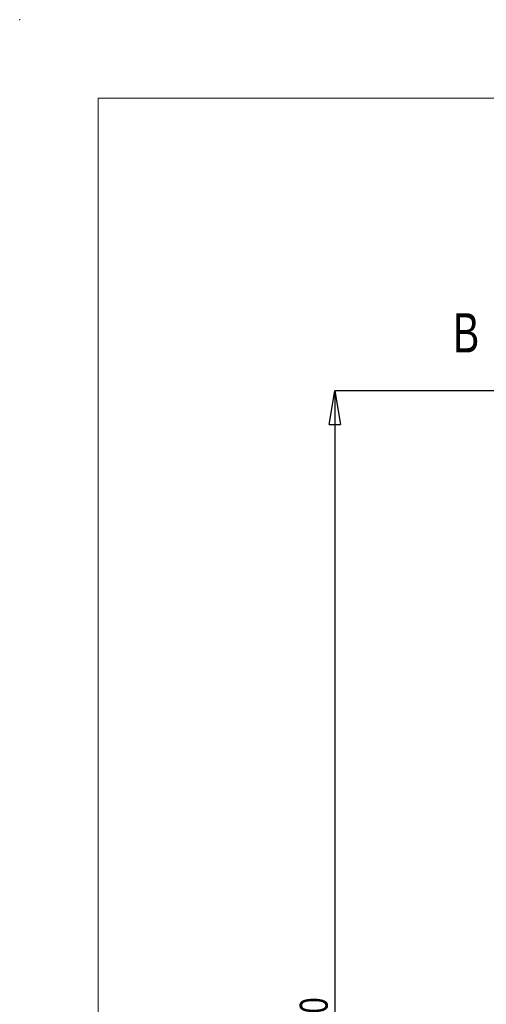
# Paper-space layout 'Sheet1' of a CAD drawing. Header units: millimetres. Extents: x -7 to 413, y -20 to 277.
# Tile 26 of 105: x -7 to 35, y 189 to 277. Entities that reach past the tile are written whole.
import ezdxf

# ---------------------------------------------------------------- set-up
doc = ezdxf.new("R2010")
doc.units = ezdxf.units.MM
doc.header["$PDSIZE"] = -1
doc.styles.add('SLDTEXTSTYLE1', font='TXT', dxfattribs={"width": 0.75})
doc.dimstyles.new('SLDDIMSTYLE1', dxfattribs={"dimtxt": 2.5, "dimasz": 3, "dimexe": 0, "dimexo": 0.0625, "dimtad": 1, "dimdec": 1, "dimlfac": 5, "dimrnd": 1e-09, "dimzin": 4, "dimdsep": 46, "dimtxsty": 'SLDTEXTSTYLE1', "dimblk1": 'CLOSED', "dimblk2": 'CLOSED', "dimsah": 1, "dimcen": 0.09, "dimadec": 0, "dimazin": 1, "dimtfac": 1, "dimtofl": 0, "dimtmove": 0, "dimatfit": 3, "dimldrblk": 'CLOSED', "dimfxl": 1, "dimfrac": 2, "dimtolj": 1, "dimtzin": 12, "dimarcsym": 0})

# ---------------------------------------------------------------- blocks, each defined once
blk = doc.blocks.new('_Closed')
at = {"color": 0, "linetype": 'ByBlock', "lineweight": -2}
for p, q in [((-1, 0.166667), (0, 0)), ((-1, 0.166667), (-1, -0.166667)), ((0, 0), (-1, -0.166667)), ((0, 0), (-1, 0))]:
    blk.add_line(p, q, dxfattribs=at)
blk = doc.blocks.new('_D_8')
at = {"color": 0, "linetype": 'Continuous', "lineweight": -2}
for p, q in [((37.774, 243.865), (21.01, 243.865)), ((21.01, 240.865), (21.01, 132.465)), ((37.774, 129.465), (21.01, 129.465))]:
    blk.add_line(p, q, dxfattribs=at)
at = {"layer": 'Defpoints', "color": 0}
for p in [(37.837, 243.865), (21.01, 129.465), (37.837, 129.465)]:
    blk.add_point(p, dxfattribs=at)
at = {"color": 0, "lineweight": -2, "xscale": 3, "yscale": 3, "zscale": 3}
for p, rotation in [((21.01, 243.865), 90), ((21.01, 129.465), 270)]:
    blk.add_blockref('_Closed', p, dxfattribs=dict(at, rotation=rotation))
at = {"color": 0, "lineweight": 18, "insert": (17.885, 186.665), "char_height": 2.5, "attachment_point": 2, "rotation": 90, "style": 'SLDTEXTSTYLE1'}
blk.add_mtext('\\A1;572.0', dxfattribs=at)

psp = doc.layouts.new('Sheet1')

# ---------------------------------------------------------------- linework, layer by layer
at = {"color": 7, "linetype": 'Continuous', "lineweight": 18}
for p in [(405.91, 269.949), (-0.09, -13.051)]:
    psp.add_line(p, (-0.09, 269.949), dxfattribs=at)
at = {"color": 7, "linetype": 'Continuous', "lineweight": 0}
psp.add_point((-7.09, 276.949), dxfattribs=at)

# ---------------------------------------------------------------- texts
at = {"color": 7, "linetype": 'Continuous', "lineweight": 18, "insert": (31.557, 250.793), "char_height": 3.5, "attachment_point": 1, "style": 'SLDTEXTSTYLE1'}
psp.add_mtext('B', dxfattribs=at)

# ---------------------------------------------------------------- dimensions: what is measured, and where the dimension line sits
at = {"color": 7, "linetype": 'Continuous', "lineweight": 18}
dim = psp.add_linear_dim(base=(21.01, 129.465), p1=(37.837, 243.865), p2=(37.837, 129.465), angle=90, dimstyle='SLDDIMSTYLE1', dxfattribs=at)
dim.commit()
dim.dimension.update_dxf_attribs({"geometry": '_D_8', "text_midpoint": (21.01, 186.665), "dimtype": 160})

doc.saveas('drawing.dxf')
